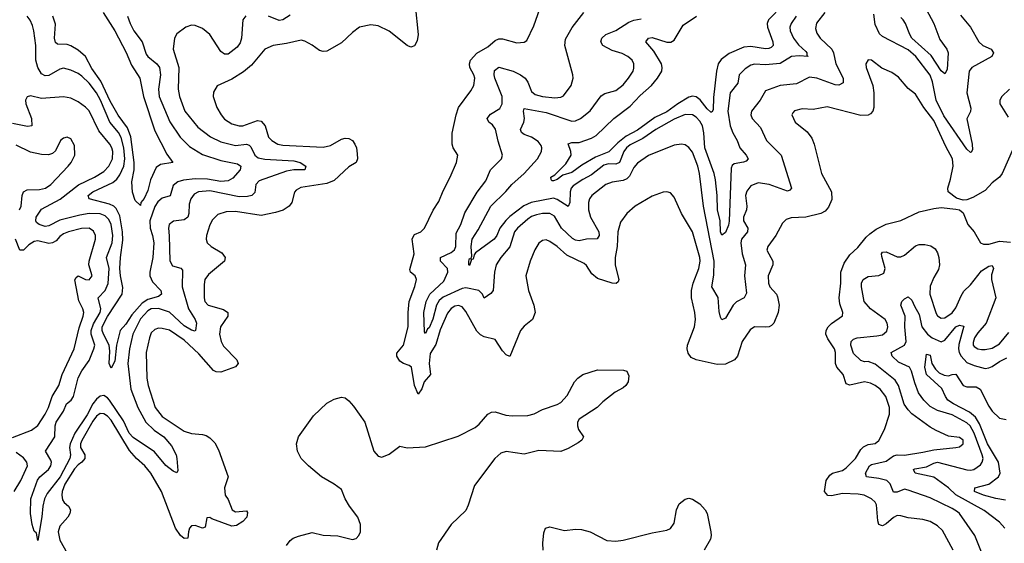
# Model space of a CAD drawing. Header units: inches. Extents: x 1843162 to 1959474, y 907081 to 1016326.
# Tile 143 of 256: x 1872010 to 1877396, y 976287 to 979151. Entities that reach past the tile are written whole.
import ezdxf

# ---------------------------------------------------------------- set-up
doc = ezdxf.new("R2010")
doc.units = ezdxf.units.IN
doc.header["$MEASUREMENT"] = 0
doc.layers.add('B8977', color=7, linetype='Continuous')

msp = doc.modelspace()

# ---------------------------------------------------------------- linework, layer by layer
at = {"layer": 'B8977', "color": 5}
for points, elevation in [([(1874173, 979230), (1874188.8, 979070), (1874184.2, 979035.8), (1874170, 979007.3), (1874150, 979000.5), (1874130, 979009.7), (1874030, 979087.8), (1873970, 979117.2), (1873930, 979123.1), (1873869.5, 979110.5), (1873830, 979081.4), (1873770, 979025), (1873690, 978978.4), (1873670, 978976.5), (1873650, 978983.1), (1873610, 979012), (1873570, 979033.3), (1873550, 979038), (1873470, 979020.3), (1873396, 979010), (1873350, 978989.7), (1873277.5, 978902.5), (1873234.7, 978865.3), (1873170, 978824.8), (1873090.3, 978789.7), (1873070, 978754), (1873069, 978730), (1873089.1, 978670), (1873111.3, 978630), (1873130, 978607.2), (1873170, 978581), (1873210, 978569.5), (1873230.2, 978570.2), (1873310, 978599.5), (1873330, 978596.6), (1873351.8, 978570), (1873370, 978508.4), (1873388.4, 978490), (1873422, 978470), (1873450, 978465), (1873670, 978454.2), (1873710, 978463.5), (1873770, 978498), (1873790, 978502.9), (1873810, 978501.8), (1873830.1, 978490.1), (1873842.8, 978470), (1873852.1, 978450), (1873856.4, 978416.4), (1873857.1, 978390), (1873850, 978369.7), (1873810, 978345.6), (1873729.7, 978270.3), (1873690, 978255.5), (1873548, 978232), (1873522.4, 978217.6), (1873512.9, 978207.1), (1873499, 978150), (1873483.1, 978130), (1873450.7, 978109.3), (1873410, 978095.4), (1873330, 978080.2), (1873190, 978101), (1873140.2, 978099.8), (1873093.9, 978086.1), (1873064.2, 978055.8), (1873050, 978029.3), (1873032, 977970), (1873030.4, 977950), (1873034.9, 977930), (1873057.1, 977910), (1873115.7, 977875.7), (1873134.6, 977850), (1873130.3, 977830), (1873043, 977757), (1873023.5, 977730), (1873018.3, 977701.7), (1873018.8, 977630), (1873023.2, 977610), (1873040.2, 977590), (1873125.2, 977565.2), (1873148.9, 977550), (1873149.1, 977530), (1873108.2, 977470), (1873102, 977430), (1873112.6, 977390), (1873125.6, 977365.6), (1873198.5, 977290), (1873205.3, 977270), (1873190, 977251.6), (1873110, 977222.3), (1873084.1, 977224.1), (1873070, 977232.5), (1872990, 977323.2), (1872910, 977397.7), (1872830, 977453.2), (1872790, 977462.5), (1872770, 977462.8), (1872750, 977456.5), (1872730, 977438), (1872719.3, 977410), (1872702.6, 977330), (1872704.8, 977190), (1872712.7, 977150), (1872750.1, 977030), (1872790, 976980.4), (1872910, 976899.8), (1872950, 976887.2), (1873010, 976882.3), (1873030, 976875.6), (1873050, 976863.2), (1873076.8, 976836.8), (1873098, 976798), (1873150.2, 976650), (1873130.3, 976590), (1873134.3, 976550), (1873150, 976526), (1873172.9, 976470), (1873190, 976459.8), (1873250, 976465.2), (1873256.1, 976456.1), (1873252.3, 976430), (1873230, 976406.4), (1873195.9, 976384.1), (1873170, 976380.4), (1873060.7, 976420.7), (1873050, 976428.4), (1873034.4, 976425.6), (1873024.7, 976375.3), (1873010, 976369.8), (1872970, 976384.6), (1872950, 976382.7), (1872939.2, 976370), (1872932.8, 976350), (1872930, 976314), (1872910, 976313.7), (1872889.9, 976330), (1872862, 976370), (1872785.9, 976570), (1872727.2, 976670), (1872694.7, 976710), (1872649.7, 976749.7), (1872610, 976794.1), (1872510, 976959.6), (1872490, 976982), (1872470, 976995.7), (1872450, 976997.1), (1872430, 976982.2), (1872410, 976954.1), (1872349.1, 976849.1), (1872342.7, 976830), (1872343, 976810), (1872365.6, 976770), (1872366.4, 976750), (1872350.7, 976730), (1872330, 976716.7), (1872310, 976693.7), (1872257.1, 976610), (1872241.9, 976570), (1872239.9, 976550), (1872244.4, 976524.4), (1872253.2, 976510), (1872277.8, 976490), (1872288.7, 976470), (1872285, 976450), (1872272.9, 976430), (1872230, 976381.3), (1872220.9, 976350), (1872230, 976303.8), (1872270, 976233)], 580), ([(1877446.3, 978450), (1877383.6, 978310), (1877368.5, 978290), (1877330, 978259.3), (1877290, 978216.8), (1877222.6, 978177.4), (1877190, 978166), (1877170, 978164), (1877134.1, 978174.1), (1877089, 978210), (1877087, 978230), (1877102, 978278), (1877115, 978350), (1877112.9, 978390), (1877076.6, 978456.6), (1877010, 978598.7), (1876955.3, 978670), (1876910, 978743.9), (1876870, 978774.3), (1876816.6, 978836.6), (1876781.2, 978861.2), (1876726.5, 978886.5), (1876670, 978929.6), (1876650, 978931.8), (1876638.4, 978910), (1876640.3, 978890), (1876676.9, 978790), (1876682.2, 978750), (1876681.4, 978670), (1876675.6, 978650), (1876663.8, 978636.2), (1876650, 978627.7), (1876610, 978625.9), (1876425.8, 978674.2), (1876350, 978660.2), (1876290, 978663.5), (1876248.3, 978651.7), (1876238.7, 978641.3), (1876234, 978630), (1876252, 978590), (1876317.7, 978537.7), (1876343.2, 978503.2), (1876355.9, 978470), (1876395.2, 978310), (1876451.1, 978210), (1876452.9, 978167.1), (1876434.6, 978125.4), (1876415.9, 978104.1), (1876392.7, 978090), (1876310, 978069.8), (1876230, 978066.4), (1876202.8, 978057.2), (1876182.6, 978037.4), (1876145.8, 977970), (1876102.3, 977910), (1876096.9, 977890), (1876130.2, 977830), (1876130.2, 977810), (1876104.1, 977750), (1876105.1, 977710), (1876112.4, 977690), (1876150, 977650.3), (1876155.2, 977635.2), (1876163.2, 977590), (1876158.8, 977550), (1876135.8, 977490), (1876122, 977478), (1876110, 977471.4), (1876090, 977468.7), (1876030, 977470.6), (1876005.2, 977454.8), (1875961.7, 977390), (1875936.1, 977310), (1875919, 977290), (1875870, 977267.1), (1875824.4, 977264.4), (1875709.9, 977289.9), (1875683.6, 977303.6), (1875666.6, 977326.6), (1875661.3, 977350), (1875663.1, 977370), (1875700.7, 977470), (1875706.7, 977510), (1875703.1, 977550), (1875685.1, 977630), (1875684.1, 977670), (1875693, 977710), (1875725.5, 977790), (1875731.3, 977830), (1875729.3, 977850), (1875690, 977989.6), (1875629.8, 978089.8), (1875590, 978180.9), (1875570, 978203.6), (1875550, 978209.6), (1875530, 978208), (1875470, 978186), (1875377, 978130), (1875330.4, 978090), (1875296.5, 978043.5), (1875282.3, 977990), (1875278.6, 977910), (1875267.5, 977850), (1875267.4, 977807.4), (1875287.2, 977730), (1875283.7, 977716.3), (1875272.8, 977707.2), (1875250, 977709.8), (1875170, 977734.3), (1875140.1, 977760.1), (1875110, 977806), (1875097.4, 977817.4), (1875002.8, 977862.8), (1874950, 977910.5), (1874910, 977938.4), (1874890, 977946), (1874870, 977943.1), (1874850, 977928), (1874827.4, 977892.6), (1874801.8, 977830), (1874779.2, 977750), (1874792.2, 977670), (1874822.7, 977590), (1874830.1, 977549.9), (1874814.2, 977510), (1874770, 977474.5), (1874750, 977450.6), (1874691.7, 977308.3), (1874670, 977318), (1874650, 977338.8), (1874610, 977402.4), (1874550, 977416.8), (1874530, 977427.9), (1874510, 977447.6), (1874450, 977554), (1874430, 977579.8), (1874410, 977587), (1874390, 977583.7), (1874370, 977571.9), (1874350, 977544.7), (1874310, 977454.8), (1874286.6, 977373.4), (1874254.9, 977325.1), (1874248.8, 977270), (1874256.6, 977210), (1874222.5, 977170), (1874210, 977132.1), (1874190, 977102.7), (1874170, 977149.7), (1874152.2, 977250), (1874140.1, 977260.1), (1874110, 977270.4), (1874090, 977283.4), (1874073.6, 977310), (1874073, 977327), (1874109.9, 977370.1), (1874134.3, 977470), (1874134.3, 977550), (1874140.4, 977610), (1874171.9, 977691.9), (1874180.7, 977730), (1874172.4, 977750), (1874147.9, 977770), (1874144.8, 977784.8), (1874168, 977870), (1874157, 977950), (1874160, 977960), (1874170, 977975.4), (1874204.7, 977990), (1874223.5, 978010), (1874271.2, 978108.8), (1874303, 978157), (1874325.4, 978214.6), (1874364.6, 978290), (1874398.5, 978370), (1874405.6, 978410), (1874381.6, 978450), (1874374.7, 978470), (1874375.6, 978530), (1874396.5, 978630), (1874409.8, 978670.2), (1874478.2, 978761.8), (1874493.7, 978790), (1874498.7, 978830), (1874493.5, 978850), (1874472.1, 978890), (1874469.9, 978910), (1874476.1, 978930), (1874510, 978968.1), (1874570, 979001.9), (1874610, 979037), (1874630, 979045.3), (1874650, 979046.3), (1874730, 979024.4), (1874770, 979028.4), (1874783, 979037), (1874823, 979117), (1874854.6, 979210)], 580), ([(1876183.4, 979230), (1876105.4, 979150), (1876099, 979130), (1876100.1, 979110), (1876130.2, 979029.8), (1876131.9, 979010), (1876120.5, 978999.5), (1876107.5, 978992.5), (1876090, 978990.9), (1876010, 979004.4), (1875970, 978999.7), (1875890, 978966.1), (1875847.1, 978932.9), (1875831.3, 978908.7), (1875820.8, 978870), (1875805, 978725), (1875802.4, 978657.6), (1875795.3, 978644.7), (1875790, 978644.1), (1875770, 978663.2), (1875732.2, 978712.2), (1875710, 978728.6), (1875690, 978732.8), (1875670, 978727.7), (1875610, 978691.1), (1875550, 978646.7), (1875484.6, 978615.4), (1875390, 978545.6), (1875327.2, 978512.8), (1875282.2, 978477.8), (1875231.7, 978428.3), (1875160.3, 978399.7), (1875084.6, 978355.4), (1875030, 978314.1), (1874980.4, 978299.6), (1874950, 978276.4), (1874930, 978268.7), (1874921.2, 978270), (1874916.2, 978276.2), (1874914.3, 978290), (1874937.2, 978302.8), (1874997, 978363), (1875027, 978410), (1875025, 978430), (1875010, 978472.2), (1875030, 978478.9), (1875070, 978479.8), (1875137, 978503), (1875163.3, 978516.7), (1875259.8, 978610), (1875350, 978677.7), (1875403.9, 978736.1), (1875466.5, 978790), (1875498.4, 978830), (1875521.8, 978870), (1875525, 978890), (1875520.7, 978910), (1875478.5, 978978.5), (1875434.3, 979030), (1875449.6, 979050), (1875470, 979053.4), (1875550, 979028.1), (1875572.3, 979027.7), (1875590, 979039.4), (1875638.8, 979121.2), (1875712.7, 979170)], 520), ([(1876967.7, 979207.7), (1877009.4, 979130), (1877043.3, 979043.3), (1877081.8, 978990), (1877089.3, 978970), (1877082.5, 978877.5), (1877070, 978853.7), (1877050, 978871.8), (1876994.6, 978954.6), (1876890, 979050.6), (1876878.2, 979070), (1876855.7, 979130), (1876842.3, 979150), (1876830, 979162.3)], 540), ([(1873247.3, 979172.7), (1873230.8, 979149.2), (1873223, 979050), (1873216.6, 979023.4), (1873199, 979001), (1873150, 978962.8), (1873130, 978961.6), (1873110, 978976.5), (1873050, 979068.9), (1873010, 979102.2), (1872970, 979119.8), (1872950, 979120.9), (1872919.3, 979110), (1872870, 979074), (1872856.5, 979050), (1872850.2, 978990), (1872879.8, 978890), (1872876.8, 978770), (1872883.2, 978730), (1872913, 978650), (1872983.7, 978563.7), (1873053.4, 978510), (1873110, 978482.5), (1873190, 978462.5), (1873250, 978469.5), (1873264.6, 978464.6), (1873274.6, 978454.6), (1873295.5, 978410), (1873314.9, 978394.9), (1873350, 978387.8), (1873510, 978379.3), (1873543.7, 978370), (1873574.9, 978350), (1873570.1, 978329.9), (1873510, 978329.5), (1873470, 978322.5), (1873320.3, 978270), (1873301.2, 978250), (1873295.3, 978204.7), (1873279.6, 978190), (1873256.7, 978183.3), (1873210, 978181.2), (1873050, 978214.9), (1872988.8, 978210), (1872964.1, 978195.9), (1872945.3, 978170), (1872937.7, 978142.3), (1872935.9, 978090), (1872929.4, 978070), (1872910, 978055.3), (1872851, 978049), (1872827.1, 978030), (1872823.5, 978010), (1872828.4, 977968.4), (1872831.5, 977831.5), (1872845, 977805), (1872891.8, 977791.8), (1872900.2, 977780.2), (1872898.3, 977690), (1872932.9, 977570), (1872969.5, 977510), (1872977, 977490), (1872972.2, 977450), (1872970, 977447.8), (1872950, 977452.2), (1872910, 977476.7), (1872830, 977551), (1872770, 977570.5), (1872730, 977569.5), (1872710, 977558.2), (1872670, 977514.6), (1872628.8, 977430), (1872610, 977349.6), (1872601.5, 977270), (1872618, 977130), (1872656.2, 977030), (1872699.1, 976950), (1872745.8, 976905.8), (1872799, 976870), (1872840.1, 976820.1), (1872865, 976770), (1872869.4, 976750), (1872875.8, 976684.2), (1872870, 976672.7), (1872850, 976681.1), (1872810, 976712.3), (1872747.2, 976787.2), (1872630, 976865.6), (1872608.1, 976890), (1872577.1, 976957.1), (1872501.9, 977070), (1872490, 977083.2), (1872470, 977094.3), (1872450, 977092.2), (1872430, 977075.7), (1872410.6, 977050), (1872379.1, 976990), (1872311.5, 976888.5), (1872286.1, 976830), (1872283.2, 976810), (1872287.8, 976770), (1872283.9, 976750), (1872231.4, 976650), (1872161, 976559), (1872145.5, 976530), (1872135.8, 976490), (1872130.9, 976430.9), (1872110, 976301.2), (1872101.3, 976341.3), (1872090, 976353.3), (1872078.9, 976390), (1872069.9, 976450), (1872070.6, 976530.6), (1872107, 976633), (1872120.5, 976650), (1872167.6, 976690), (1872180.3, 976710), (1872184.5, 976730), (1872181.2, 976741.2), (1872151.3, 976790), (1872202.6, 976870), (1872203.6, 976930), (1872208.9, 976950), (1872249.2, 977010), (1872266.9, 977050), (1872291, 977070), (1872303.9, 977090), (1872330, 977192.3), (1872349, 977231), (1872390, 977287.5), (1872416, 977350), (1872420.1, 977370), (1872401.6, 977430), (1872401.7, 977450), (1872413.1, 977486.9), (1872449.6, 977550), (1872454, 977570), (1872439, 977630), (1872477.7, 977670), (1872493.1, 977706.9), (1872499.1, 977790), (1872483.9, 977850), (1872514.9, 977930), (1872519.9, 977970), (1872510.5, 978030), (1872498.4, 978058.4), (1872477.9, 978077.9), (1872450, 978088.2), (1872390, 978090.7), (1872338.1, 978081.9), (1872230, 978053.6), (1872170, 978022.5), (1872150, 978019.3), (1872116.4, 978030), (1872102.1, 978042.1), (1872097.5, 978050), (1872099.3, 978070), (1872130, 978114), (1872230.9, 978169.1), (1872331.9, 978248.1), (1872418.9, 978290), (1872470, 978320.1), (1872497, 978350), (1872517.3, 978390), (1872519.9, 978430), (1872514.3, 978450), (1872503.4, 978470), (1872443.1, 978543.1), (1872390, 978652), (1872370, 978672.8), (1872330, 978701.6), (1872290, 978721.1), (1872250, 978729), (1872130, 978719.8), (1872070, 978733.8), (1872050.3, 978729.7), (1872042.2, 978710), (1872043.5, 978690), (1872074.1, 978610), (1872075.8, 978570), (1872052.6, 978567.4), (1871970, 978583.7)], 560), ([(1872600.2, 979170), (1872613.4, 979130), (1872634.3, 979090), (1872679.8, 979030), (1872701.5, 978961.5), (1872710, 978948.6), (1872759.7, 978910), (1872774.5, 978890), (1872780.1, 978850), (1872769.2, 978770), (1872773.3, 978730), (1872831.4, 978591.4), (1872887.4, 978507.4), (1872937.9, 978457.9), (1873010, 978413), (1873110, 978380.1), (1873202, 978362), (1873220.2, 978350), (1873215.2, 978330), (1873176, 978284), (1873150.1, 978269.9), (1873110, 978266.4), (1873038, 978278), (1872970, 978280.1), (1872906.5, 978273.5), (1872875.7, 978264.3), (1872850, 978244), (1872832.9, 978187.1), (1872790, 978174.3), (1872765.4, 978154.6), (1872750, 978129), (1872722.6, 978050), (1872723.6, 978010), (1872737.1, 977970), (1872743.3, 977930), (1872738.1, 977850), (1872721.5, 977770), (1872721.6, 977750), (1872736.8, 977716.8), (1872781.5, 977670), (1872786.5, 977650), (1872770, 977636), (1872710, 977620.8), (1872679.2, 977600.8), (1872622.7, 977537.3), (1872590, 977484.9), (1872559.8, 977450), (1872538.6, 977370), (1872530, 977282.7), (1872510, 977244.5), (1872499.1, 977270), (1872502.8, 977337.2), (1872499.2, 977370), (1872467.8, 977430), (1872460.8, 977450), (1872460.7, 977470), (1872490, 977527.5), (1872571, 977650), (1872573.5, 977686.5), (1872560.5, 977750), (1872558.1, 977790), (1872560.5, 977850), (1872574.5, 977945.5), (1872572.4, 977990), (1872557.4, 978077.4), (1872538.1, 978118.1), (1872525.2, 978130), (1872501.3, 978141.3), (1872389.7, 978170), (1872384, 978190), (1872410.9, 978210), (1872519.7, 978260.3), (1872541.8, 978278.2), (1872558.5, 978301.5), (1872580.2, 978350), (1872585.5, 978390), (1872580.1, 978450), (1872565.8, 978505.8), (1872550, 978533.4), (1872502.2, 978590), (1872451.7, 978710), (1872429.9, 978750), (1872390, 978803.9), (1872350, 978842.6), (1872330, 978857.2), (1872290, 978875.2), (1872250, 978885.2), (1872230, 978880.2), (1872170, 978844.9), (1872150, 978843), (1872130, 978854), (1872109.9, 978889.9), (1872099.1, 978930), (1872097.6, 979010), (1872087.9, 979090), (1872079.8, 979119.8), (1872067.3, 979147.3), (1872050, 979170.9)], 540), ([(1872465.7, 979190), (1872530, 979089.4), (1872592.2, 978972.2), (1872621.2, 978901.2), (1872666.4, 978830), (1872688, 978730), (1872750, 978542.3), (1872814.6, 978414.6), (1872847.3, 978370), (1872780.7, 978359.3), (1872757.2, 978342.8), (1872724.6, 978275.4), (1872710, 978216.3), (1872690, 978172.8), (1872672.9, 978150), (1872670, 978135.3), (1872642, 978162), (1872627, 978207), (1872624.2, 978264.2), (1872635.4, 978330), (1872636.6, 978370), (1872618.1, 978510), (1872599.4, 978559.4), (1872548.5, 978628.5), (1872504.7, 978704.7), (1872454.3, 978814.3), (1872404.6, 978884.6), (1872369.3, 978950), (1872330, 978984), (1872290, 979007.5), (1872270, 979015.4), (1872217.6, 979017.6), (1872205.6, 979025.6), (1872201.1, 979050), (1872205.8, 979125.8), (1872191.6, 979170)], 520), ([(1873490, 979175.2), (1873450, 979149.3), (1873430, 979146), (1873370, 979170.8)], 560), ([(1876413.5, 979190), (1876368.3, 979131.7), (1876362.5, 979102.5), (1876370, 979076.5), (1876388.7, 979050), (1876451.4, 978990), (1876460.7, 978970), (1876474.1, 978910), (1876514.8, 978830), (1876514, 978806), (1876490, 978793.3), (1876470, 978795.3), (1876370, 978831.6), (1876330, 978836.8), (1876259.6, 978800.4), (1876169.5, 978790.5), (1876090, 978762), (1876059.3, 978710), (1876012.1, 978650), (1876009.2, 978630), (1876017.3, 978610), (1876061.9, 978561.9), (1876095.5, 978490), (1876175.2, 978410), (1876231.5, 978230), (1876222.6, 978217.4), (1876210, 978213.5), (1876109.6, 978250), (1876050, 978258), (1876010, 978241.1), (1875988, 978212), (1875980.1, 978190), (1875986.8, 978130), (1875984.7, 978110), (1875968.2, 978070), (1875969.6, 978050), (1875992.1, 978010), (1875990.8, 977990), (1875958.6, 977950), (1875954, 977930), (1875961.8, 977870), (1875979.8, 977810), (1875974.8, 977750), (1875985.2, 977654.8), (1875972.4, 977630), (1875930, 977607.1), (1875912.9, 977590), (1875870, 977517.6), (1875850, 977509.6), (1875843.7, 977523.7), (1875835.2, 977555.2), (1875831.1, 977631.1), (1875796.2, 977690), (1875807.4, 977752.6), (1875808.6, 977830), (1875750.3, 978130), (1875728.8, 978310), (1875719.9, 978350), (1875690, 978425.3), (1875670, 978450.8), (1875650, 978465.6), (1875630, 978470.8), (1875590, 978463.8), (1875450, 978407.2), (1875390, 978366), (1875370, 978341.4), (1875344.7, 978295.3), (1875330, 978280.2), (1875310, 978270.5), (1875250, 978261.6), (1875216.5, 978250), (1875140.2, 978190), (1875126.8, 978170), (1875121.7, 978150), (1875121.7, 978110), (1875131.8, 978070), (1875177.3, 977990), (1875179.2, 977970), (1875168.5, 977951.5), (1875110.6, 977949.4), (1875070, 977941.9), (1875050, 977944.6), (1875033.2, 977953.2), (1874973.3, 978010), (1874935.7, 978075.7), (1874910.6, 978090.6), (1874870.4, 978090.4), (1874836.3, 978083.7), (1874810, 978073.8), (1874790, 978059.9), (1874733.5, 978010), (1874717.2, 977990), (1874691.1, 977908.9), (1874642.4, 977850), (1874617, 977810), (1874607.2, 977770), (1874599.1, 977670), (1874587.1, 977652.9), (1874550, 977627.3), (1874542, 977650), (1874520.5, 977670), (1874450, 977683.2), (1874430, 977679.9), (1874326.8, 977633.2), (1874304.9, 977615.1), (1874290.1, 977590), (1874270, 977513.3), (1874250, 977465.6), (1874241, 977459), (1874230, 977435.1), (1874224.2, 977444.2), (1874221.2, 977550), (1874233, 977610), (1874253.1, 977650), (1874330, 977719.8), (1874351.6, 977770), (1874349.2, 977790), (1874311.6, 977830), (1874310.9, 977850), (1874370, 977878), (1874388.4, 977891.6), (1874395.3, 977910), (1874396.9, 977983.1), (1874423.2, 978030), (1874445.4, 978094.6), (1874513, 978207), (1874559.2, 978270), (1874586, 978330), (1874644.7, 978390), (1874650.7, 978409.3), (1874626.2, 978486.2), (1874611.8, 978551.8), (1874595.8, 978575.8), (1874576.4, 978590), (1874567.5, 978610), (1874585.1, 978634.9), (1874635.8, 978664.2), (1874648.8, 978691.2), (1874648.4, 978730), (1874609.4, 978830), (1874604.5, 978850), (1874606.5, 978873.5), (1874630, 978891.5), (1874710, 978869), (1874750, 978849.5), (1874774.8, 978830), (1874789, 978809), (1874810, 978758), (1874830, 978741.3), (1874870, 978731), (1874936.5, 978723.5), (1874970, 978726.5), (1874985.3, 978734.7), (1875027, 978790), (1875037.7, 978830), (1875036.4, 978850), (1874992.2, 979010), (1874995.6, 979044.4), (1875031.4, 979108.6), (1875096.2, 979190)], 560), ([(1876257.6, 979170), (1876229.4, 979130), (1876223.2, 979110), (1876224.1, 979090), (1876243.3, 979050), (1876270, 979014), (1876310, 978977.6), (1876316, 978970), (1876316.1, 978956.1), (1876322.8, 978950), (1876273.3, 978953.3), (1876231, 978949), (1876169, 978911), (1876090, 978903.6), (1876030, 978908.2), (1876010, 978902.4), (1875978, 978882), (1875944.9, 978850), (1875937.1, 978802.9), (1875896.4, 978750), (1875883.5, 978650), (1875896.4, 978570), (1875910, 978531.3), (1875933.8, 978490), (1875949.4, 978450), (1875984.2, 978410), (1875995.3, 978390), (1875983.1, 978376.9), (1875969.4, 978370.6), (1875918.5, 978361.5), (1875906.5, 978353.5), (1875900.8, 978339.2), (1875890, 978048.7), (1875886.7, 978026.7), (1875870, 977986.2), (1875850, 977973), (1875842.7, 977990), (1875841.5, 978050), (1875826.5, 978110), (1875825.4, 978190), (1875815.7, 978275.7), (1875808, 978310), (1875757.5, 978450), (1875752.1, 978532.1), (1875744.3, 978570), (1875730, 978596.2), (1875710, 978618.4), (1875690, 978630.5), (1875650, 978631.9), (1875590, 978607.5), (1875490, 978549.5), (1875418.3, 978501.7), (1875350, 978466.4), (1875329.2, 978450), (1875314.4, 978430), (1875290, 978369.9), (1875270, 978359.9), (1875230, 978362.4), (1875204.4, 978355.6), (1875137.8, 978302.2), (1875090, 978276.7), (1875038.2, 978241.8), (1875026.3, 978230), (1875020.3, 978210), (1875019.5, 978150), (1875010, 978128.5), (1874950, 978167.6), (1874930, 978173.7), (1874806.9, 978150), (1874767.6, 978132.4), (1874690, 978073.8), (1874668.5, 978051.5), (1874636.9, 978010), (1874619.6, 977970), (1874604.6, 977950), (1874503.8, 977876.2), (1874495.1, 977864.9), (1874490, 977840.9), (1874481.6, 977838.4), (1874470, 977806.6), (1874466.2, 977810), (1874466.1, 977830), (1874470, 977844.9), (1874477.2, 977842.8), (1874482.5, 977857.5), (1874479.1, 977910), (1874484.9, 977950), (1874517.9, 978002.1), (1874586.1, 978130), (1874669.2, 978210.8), (1874701, 978250), (1874770, 978309.5), (1874842, 978390), (1874864.7, 978430), (1874866.5, 978450), (1874862.3, 978462.3), (1874845, 978485), (1874810, 978509.1), (1874770, 978521.9), (1874754.5, 978534.5), (1874749.1, 978550), (1874767, 978590), (1874770.9, 978610), (1874765.4, 978650), (1874770, 978665.5), (1874890, 978643.8), (1875030, 978596.6), (1875050, 978597.5), (1875077.4, 978610), (1875130, 978653.1), (1875190, 978734), (1875210, 978746.7), (1875270, 978764.2), (1875310, 978794.7), (1875340.8, 978830), (1875365.4, 978870), (1875370, 978886), (1875368.5, 978910), (1875360.4, 978930), (1875336.4, 978950), (1875305.1, 978965.1), (1875250, 978982.1), (1875198.7, 979010), (1875189, 979030), (1875194.2, 979050), (1875215.8, 979070), (1875270, 979091), (1875342.3, 979137.7), (1875370, 979148.9), (1875410, 979156.1)], 540), ([(1877155.9, 979175.9), (1877210.4, 979110), (1877256.5, 979030), (1877278.7, 979010), (1877324.4, 978990), (1877335.8, 978970), (1877326.7, 978950), (1877217.7, 978890), (1877202.8, 978870), (1877191.4, 978750), (1877212.6, 978667.4), (1877211.4, 978648.6), (1877191.3, 978608.7), (1877220.1, 978470), (1877222, 978438), (1877214.3, 978425.7), (1877210, 978424.7), (1877190, 978442.2), (1877064.6, 978624.6), (1877023.1, 978710), (1877002.6, 978810), (1876990, 978847.8), (1876911.3, 978950), (1876870, 978985.6), (1876730, 979058.5), (1876713.4, 979073.4), (1876690, 979124.2), (1876681.4, 979181.4)], 560), ([(1877423.7, 978770), (1877382.4, 978730), (1877370.4, 978710), (1877370.3, 978690), (1877417.1, 978617.1)], 580), ([(1872009.8, 978110), (1872017.3, 978130), (1872023, 978190), (1872031.6, 978208.4), (1872050, 978220.2), (1872118.1, 978221.9), (1872151.1, 978230), (1872180.3, 978250), (1872276, 978350), (1872292.3, 978370), (1872311.1, 978410), (1872310, 978462), (1872290, 978499.5), (1872270, 978507.3), (1872250, 978502.9), (1872233.4, 978490), (1872206, 978434), (1872190, 978419.7), (1872168.4, 978411.6), (1872130, 978413.6), (1872070, 978426.8), (1871990, 978464)], 580), ([(1877116.2, 976250), (1877056.9, 976356.9), (1877030, 976382.6), (1876990, 976406.3), (1876950, 976417.6), (1876870, 976426.5), (1876830, 976437.3), (1876810, 976438), (1876790, 976427.6), (1876750, 976392.8), (1876730, 976382.5), (1876723.9, 976383.9), (1876710, 976389.8), (1876703.9, 976410), (1876696.9, 976496.9), (1876690, 976512.1), (1876669.3, 976529.3), (1876629.3, 976549.3), (1876595.3, 976555.3), (1876510, 976558.7), (1876450, 976546.9), (1876430, 976547.8), (1876412.8, 976570), (1876421.8, 976630), (1876440.6, 976659.4), (1876456.3, 976670), (1876510, 976685.8), (1876530, 976700.1), (1876582.5, 976750), (1876610, 976800.2), (1876624.9, 976815.1), (1876650, 976826.8), (1876690, 976833.4), (1876710, 976848.4), (1876741.1, 976910), (1876767.2, 976992.8), (1876767.3, 977030), (1876747.9, 977090), (1876716.8, 977130), (1876690, 977149.8), (1876662.9, 977162.9), (1876630.4, 977170.4), (1876551.2, 977151.2), (1876530, 977159.8), (1876514.4, 977210), (1876480.3, 977250), (1876471.4, 977270), (1876473, 977330), (1876467.2, 977350), (1876430, 977404.4), (1876419.9, 977430), (1876421.3, 977450), (1876431.4, 977470), (1876450, 977488.6), (1876509.8, 977530.2), (1876512.5, 977550), (1876496.5, 977596.5), (1876491.9, 977630), (1876500.5, 977710), (1876501.2, 977770), (1876520.1, 977819.9), (1876550, 977865), (1876594.5, 977905.5), (1876639.2, 977960.8), (1876660.1, 977979.9), (1876695, 978005), (1876750, 978032.7), (1876830, 978052.4), (1876930, 978099), (1877010, 978117.6), (1877050, 978123.6), (1877130, 978114.9), (1877151, 978110), (1877170, 978094.8), (1877196.5, 978030), (1877230.3, 977990), (1877265.5, 977930), (1877282.5, 977922.5), (1877310, 977923.6), (1877370, 977939.7), (1877430, 977933.8)], 580), ([(1871970, 976866.3), (1872074.4, 976905.6), (1872108.7, 976931.3), (1872150, 976993.6), (1872168.2, 977030), (1872187.4, 977090), (1872224.9, 977150), (1872243.2, 977210), (1872308.4, 977350), (1872335.3, 977464.7), (1872357.8, 977530), (1872360.2, 977550), (1872356.1, 977570), (1872332.7, 977612.7), (1872312.4, 977727.6), (1872318.9, 977741.1), (1872330, 977750.4), (1872370, 977730.3), (1872390, 977728), (1872406.2, 977750), (1872388.7, 977810), (1872390.7, 977830.7), (1872424.6, 977950), (1872424.4, 977970), (1872413.8, 977993.8), (1872390, 978009.8), (1872348.1, 978008.1), (1872276.5, 977990), (1872250, 977978.7), (1872230, 977964.5), (1872210, 977941.9), (1872190.1, 977929.9), (1872170, 977927.3), (1872110, 977941.1), (1872090, 977937.8), (1872060.9, 977919.1), (1872030, 977889.8), (1872010.8, 977890.8), (1871986.4, 977950)], 580), ([(1877274.6, 976230), (1877234.8, 976330), (1877150, 976449.8), (1877138.8, 976458.8), (1877110, 976477.1), (1876990, 976535), (1876870, 976578.3), (1876850, 976582), (1876810, 976567.3), (1876790, 976567), (1876771.7, 976611.7), (1876752.4, 976630), (1876710, 976642.1), (1876641.6, 976650), (1876635.4, 976670), (1876658.4, 976710), (1876670, 976717.2), (1876750, 976736.2), (1876790, 976764.8), (1876810, 976770.5), (1876850, 976769.7), (1876950, 976785), (1877010, 976798.6), (1877130, 976810.2), (1877150, 976814.9), (1877169.7, 976830), (1877170.6, 976850), (1877150, 976866.2), (1877090, 976873.3), (1877023.2, 976903.2), (1876990, 976922.2), (1876890, 976995.2), (1876870, 977015.9), (1876848.6, 977048.6), (1876816.7, 977150), (1876799, 977179), (1876690, 977265.8), (1876650, 977281.9), (1876630, 977279.8), (1876610, 977286.4), (1876570, 977324.4), (1876555.3, 977370), (1876557.3, 977390), (1876570, 977403.8), (1876590, 977411.3), (1876699.1, 977420.9), (1876730, 977427.5), (1876752.6, 977447.4), (1876758.9, 977470), (1876755.5, 977490), (1876743.2, 977510), (1876664.5, 977570), (1876629, 977610), (1876614, 977690), (1876613.8, 977710), (1876623.9, 977730), (1876650, 977745.2), (1876710, 977750.8), (1876735.8, 977764.2), (1876743.4, 977790), (1876725, 977855), (1876723.8, 977870), (1876730, 977879.5), (1876750, 977880.6), (1876810, 977854), (1876830, 977853), (1876850, 977862), (1876910, 977913.2), (1876930, 977920.8), (1876961.4, 977921.4), (1876993, 977913), (1877016.7, 977896.7), (1877030, 977876), (1877038, 977850), (1877040.3, 977810), (1877035.5, 977784.5), (1877010, 977740.7), (1876990, 977693.3), (1876988.1, 977650), (1877023.3, 977543.3), (1877030.1, 977530.1), (1877050, 977518.2), (1877070, 977520.7), (1877110, 977547.4), (1877130, 977574.2), (1877158.9, 977641.1), (1877174.5, 977665.5), (1877210, 977700.8), (1877270, 977776.4), (1877310, 977802.2), (1877330, 977806.4), (1877337.1, 977790), (1877325.7, 977754.3), (1877325, 977730), (1877349.6, 977630), (1877297, 977490), (1877250, 977438.1), (1877232.7, 977410), (1877225, 977385), (1877225, 977370), (1877230, 977362.8), (1877250, 977350.2), (1877270, 977346.5), (1877290, 977345.9), (1877330, 977354.2), (1877370, 977377.7), (1877420.3, 977439.7)], 560), ([(1877398.9, 976370), (1877370, 976401.5), (1877286, 976466), (1877131, 976551), (1877089.9, 976590), (1877010, 976649.4), (1876908.5, 976670), (1876899.7, 976690), (1876906.1, 976693.9), (1876970, 976705), (1877010, 976724.8), (1877030, 976729.7), (1877190, 976689.5), (1877210, 976687), (1877229.3, 976690.7), (1877264.7, 976715.3), (1877274.9, 976730), (1877279.1, 976750), (1877275.2, 976770), (1877230, 976888.5), (1877208.8, 976928.8), (1877190, 976945.5), (1877110, 976989.9), (1877030, 977013.1), (1876990, 977035.9), (1876956, 977070), (1876926.4, 977110), (1876905.3, 977165.3), (1876888.5, 977228.5), (1876876.8, 977250), (1876817.2, 977277.2), (1876781.4, 977310), (1876775.8, 977330), (1876849.8, 977370), (1876858.4, 977390), (1876851, 977470), (1876853.3, 977530), (1876828.7, 977590), (1876835.3, 977610), (1876850, 977624.7), (1876870, 977634.6), (1876890, 977616.4), (1876903.4, 977583.4), (1876930, 977537.4), (1876944.8, 977470), (1876974.7, 977430), (1877000.1, 977410), (1877050.4, 977389.6), (1877070, 977398.7), (1877130, 977471.4), (1877150, 977480.1), (1877173.7, 977473.7), (1877146.2, 977373.8), (1877144.8, 977350), (1877148.7, 977330), (1877159.4, 977310), (1877190, 977276.5), (1877230, 977259.8), (1877290, 977243.4), (1877310, 977245.8), (1877330, 977254.4), (1877370, 977282), (1877410, 977301.2)], 540), ([(1877402.4, 976522.4), (1877350, 976531), (1877281.5, 976550), (1877232.6, 976570), (1877234.5, 976590), (1877310, 976610.1), (1877363.2, 976650), (1877373.1, 976670), (1877363.2, 976730), (1877304.1, 976830), (1877260.4, 976940.4), (1877237.3, 976977.3), (1877204.6, 977004.6), (1877116.8, 977050), (1877087.5, 977070), (1877073.2, 977090), (1877053.7, 977133.7), (1876969.5, 977210), (1876960.4, 977250), (1876970, 977321), (1876990, 977316.3), (1876999.5, 977270), (1877019.2, 977239.2), (1877039.5, 977219.5), (1877065.9, 977205.9), (1877090, 977202.8), (1877110, 977210.1), (1877130, 977211.1), (1877170.8, 977150.8), (1877190, 977142.7), (1877242, 977142), (1877263.2, 977130), (1877310, 977036.2), (1877328.4, 977010), (1877370, 976971.9), (1877404.8, 976964.8)], 520), ([(1873470, 976275.1), (1873490, 976301.6), (1873505.7, 976314.3), (1873534.1, 976325.9), (1873610, 976345.1), (1873670, 976331.6), (1873750, 976327.6), (1873830, 976308.3), (1873850, 976313.6), (1873864.9, 976330), (1873874, 976350), (1873873.7, 976390), (1873860.4, 976430), (1873813.1, 976490), (1873790.4, 976530), (1873770, 976580.7), (1873730.3, 976610.3), (1873660.5, 976650), (1873590, 976710.5), (1873550, 976750.8), (1873530.4, 976790), (1873524.4, 976830), (1873534.9, 976870), (1873616.2, 976983.8), (1873690, 977054), (1873730, 977076), (1873770, 977086), (1873790, 977082.7), (1873810, 977066), (1873836.6, 977036.6), (1873897.2, 976950), (1873947.6, 976790), (1873970, 976763), (1873990, 976757.4), (1874030, 976775.1), (1874090, 976818), (1874130, 976809.7), (1874230, 976813.7), (1874407.6, 976872.4), (1874500.7, 976919.3), (1874522.3, 976937.7), (1874570, 976992.7), (1874590, 977003.7), (1874610, 977005.1), (1874668.3, 976988.3), (1874703.7, 976983.7), (1874790, 976986), (1874824.2, 976995.8), (1874870, 977018), (1874950, 977045.1), (1874970, 977057), (1875005.3, 977094.7), (1875044, 977170), (1875062, 977190), (1875090.8, 977210), (1875170, 977236.3), (1875312.9, 977232.9), (1875330, 977228.7), (1875342.7, 977202.7), (1875338, 977170), (1875326, 977150), (1875310, 977136.3), (1875267.1, 977112.9), (1875199.7, 977060.3), (1875169.3, 977030), (1875070, 976966), (1875060.9, 976950), (1875060.9, 976930), (1875066.6, 976910), (1875094, 976870), (1875084, 976850), (1875063.9, 976836.1), (1875010, 976804.4), (1874970, 976788.8), (1874850, 976794.6), (1874770, 976774.3), (1874670, 976789.2), (1874641, 976779), (1874609.6, 976750), (1874497.6, 976602.4), (1874463.9, 976496.1), (1874450, 976465.5), (1874370.8, 976389.2), (1874301.3, 976290), (1874289.7, 976250)], 620), ([(1871979, 976570), (1872015.8, 976630), (1872052.4, 976710), (1872048.7, 976730), (1872030, 976754.6), (1871990, 976782.8)], 580), ([(1874872.4, 976250), (1874871.6, 976288.4), (1874876.6, 976343.4), (1874886.9, 976370), (1874910, 976377.3), (1874990, 976355.9), (1875050, 976363.7), (1875082.1, 976362.1), (1875130.6, 976350), (1875222.2, 976302.2), (1875270, 976298.6), (1875310, 976304.3), (1875470, 976343.5), (1875550, 976358), (1875570, 976367.6), (1875590, 976396.3), (1875602.2, 976470), (1875617.2, 976502.8), (1875650, 976528.4), (1875670, 976534.4), (1875690, 976528.5), (1875730, 976502.3), (1875760.2, 976470), (1875770.2, 976450), (1875790.2, 976349.8), (1875792.2, 976330), (1875787.7, 976310), (1875754, 976250)], 580)]:
    msp.add_lwpolyline(points, dxfattribs=dict(at, elevation=elevation))

doc.saveas('drawing.dxf')
